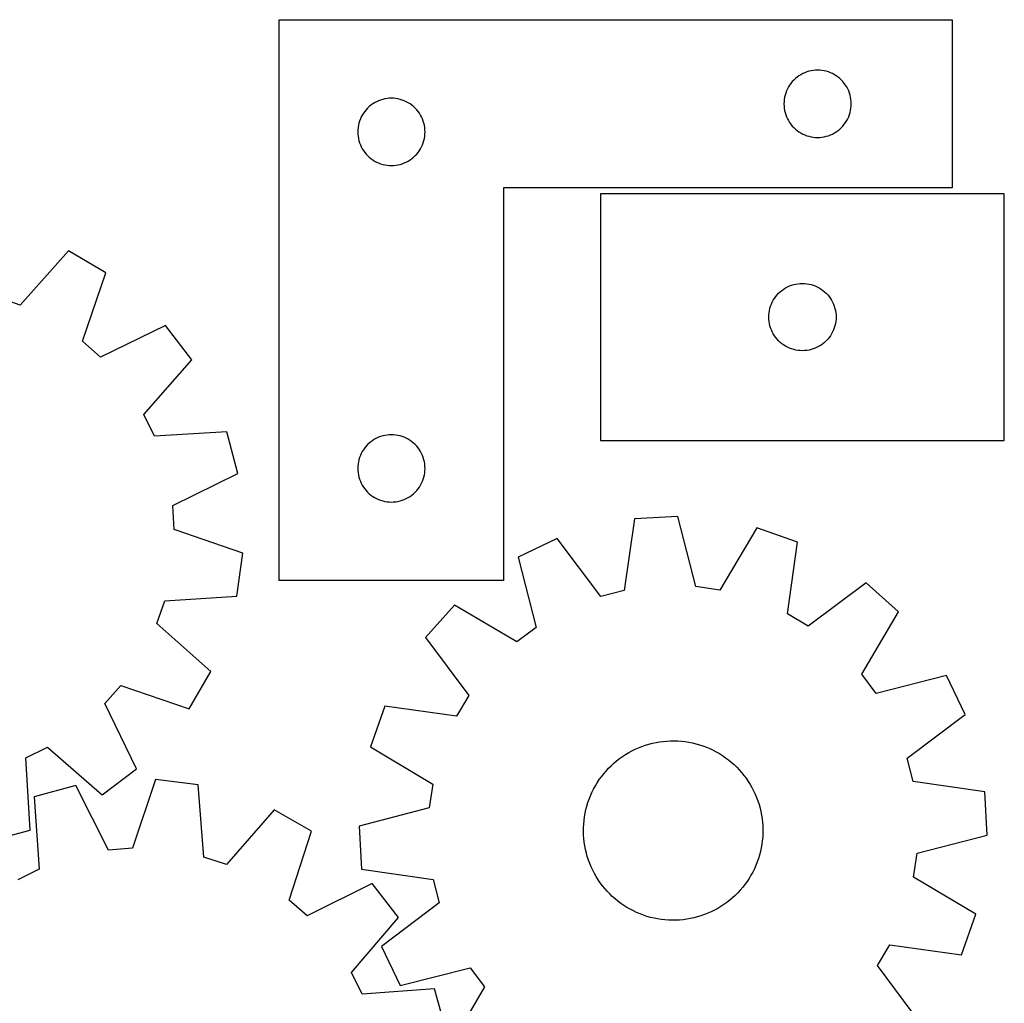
# Model space of a CAD drawing. Header units: millimetres. Extents: x 7 to 1243, y 7 to 1566.
# Tile 24 of 28: x 980 to 1243, y 852 to 1115. Entities that reach past the tile are written whole.
import ezdxf

# ---------------------------------------------------------------- set-up
doc = ezdxf.new("R2010")
doc.units = ezdxf.units.MM
doc.layers.add('CUT', color=7, linetype='CONTINUOUS', true_color=0x000000)

msp = doc.modelspace()

# ---------------------------------------------------------------- linework, layer by layer
at = {"layer": 'CUT'}
for p, q in [((1049.540357, 1115.004182), (1229.540357, 1115.004182)), ((1049.540357, 965.004182), (1049.540357, 1115.004182)), ((1229.540357, 1115.004182), (1229.540357, 1070.004182)), ((1190.647402, 1101.026553), (1190.096206, 1100.819098)), ((1191.210986, 1101.197514), (1190.647402, 1101.026553)), ((1191.784544, 1101.331249), (1191.210986, 1101.197514)), ((1192.365622, 1101.427186), (1191.784544, 1101.331249)), ((1192.951729, 1101.484912), (1192.365622, 1101.427186)), ((1193.540357, 1101.504182), (1192.951729, 1101.484912)), ((1194.128985, 1101.484912), (1193.540357, 1101.504182)), ((1194.715093, 1101.427186), (1194.128985, 1101.484912)), ((1195.29617, 1101.331249), (1194.715093, 1101.427186)), ((1195.869729, 1101.197514), (1195.29617, 1101.331249)), ((1196.433312, 1101.026553), (1195.869729, 1101.197514)), ((1196.984508, 1100.819098), (1196.433312, 1101.026553)), ((1186.773799, 1098.438294), (1186.400177, 1097.983035)), ((1187.176396, 1098.868143), (1186.773799, 1098.438294)), ((1187.606245, 1099.27074), (1187.176396, 1098.868143)), ((1188.061504, 1099.644362), (1187.606245, 1099.27074)), ((1188.540225, 1099.987408), (1188.061504, 1099.644362)), ((1189.040357, 1100.29841), (1188.540225, 1099.987408)), ((1189.559759, 1100.576036), (1189.040357, 1100.29841)), ((1190.096206, 1100.819098), (1189.559759, 1100.576036)), ((1197.520955, 1100.576036), (1196.984508, 1100.819098)), ((1198.040357, 1100.29841), (1197.520955, 1100.576036)), ((1198.540489, 1099.987408), (1198.040357, 1100.29841)), ((1199.01921, 1099.644362), (1198.540489, 1099.987408)), ((1199.47447, 1099.27074), (1199.01921, 1099.644362)), ((1199.904318, 1098.868143), (1199.47447, 1099.27074)), ((1200.306916, 1098.438294), (1199.904318, 1098.868143)), ((1200.680537, 1097.983035), (1200.306916, 1098.438294)), ((1185.225441, 1095.948333), (1185.017986, 1095.397137)), ((1185.468503, 1096.48478), (1185.225441, 1095.948333)), ((1185.746129, 1097.004182), (1185.468503, 1096.48478)), ((1186.057131, 1097.504314), (1185.746129, 1097.004182)), ((1186.400177, 1097.983035), (1186.057131, 1097.504314)), ((1201.023584, 1097.504314), (1200.680537, 1097.983035)), ((1201.334586, 1097.004182), (1201.023584, 1097.504314)), ((1201.612212, 1096.48478), (1201.334586, 1097.004182)), ((1201.855273, 1095.948333), (1201.612212, 1096.48478)), ((1202.062728, 1095.397137), (1201.855273, 1095.948333)), ((1075.559759, 1093.076036), (1075.040357, 1092.79841)), ((1076.096206, 1093.319098), (1075.559759, 1093.076036)), ((1076.647402, 1093.526553), (1076.096206, 1093.319098)), ((1077.210986, 1093.697514), (1076.647402, 1093.526553)), ((1077.784544, 1093.831249), (1077.210986, 1093.697514)), ((1078.365622, 1093.927186), (1077.784544, 1093.831249)), ((1078.951729, 1093.984912), (1078.365622, 1093.927186)), ((1079.540357, 1094.004182), (1078.951729, 1093.984912)), ((1080.128985, 1093.984912), (1079.540357, 1094.004182)), ((1080.715093, 1093.927186), (1080.128985, 1093.984912)), ((1081.29617, 1093.831249), (1080.715093, 1093.927186)), ((1081.869729, 1093.697514), (1081.29617, 1093.831249)), ((1082.433312, 1093.526553), (1081.869729, 1093.697514)), ((1082.984508, 1093.319098), (1082.433312, 1093.526553)), ((1083.520955, 1093.076036), (1082.984508, 1093.319098)), ((1084.040357, 1092.79841), (1083.520955, 1093.076036)), ((1184.559627, 1093.09281), (1184.540357, 1092.504182)), ((1184.617353, 1093.678917), (1184.559627, 1093.09281)), ((1184.71329, 1094.259995), (1184.617353, 1093.678917)), ((1184.847025, 1094.833553), (1184.71329, 1094.259995)), ((1185.017986, 1095.397137), (1184.847025, 1094.833553)), ((1202.23369, 1094.833553), (1202.062728, 1095.397137)), ((1202.367425, 1094.259995), (1202.23369, 1094.833553)), ((1202.463361, 1093.678917), (1202.367425, 1094.259995)), ((1202.521088, 1093.09281), (1202.463361, 1093.678917)), ((1202.540357, 1092.504182), (1202.521088, 1093.09281)), ((1072.400177, 1090.483035), (1072.057131, 1090.004314)), ((1072.773799, 1090.938294), (1072.400177, 1090.483035)), ((1073.176396, 1091.368143), (1072.773799, 1090.938294)), ((1073.606245, 1091.77074), (1073.176396, 1091.368143)), ((1074.061504, 1092.144362), (1073.606245, 1091.77074)), ((1074.540225, 1092.487408), (1074.061504, 1092.144362)), ((1075.040357, 1092.79841), (1074.540225, 1092.487408)), ((1084.540489, 1092.487408), (1084.040357, 1092.79841)), ((1085.01921, 1092.144362), (1084.540489, 1092.487408)), ((1085.47447, 1091.77074), (1085.01921, 1092.144362)), ((1085.904318, 1091.368143), (1085.47447, 1091.77074)), ((1086.306916, 1090.938294), (1085.904318, 1091.368143)), ((1086.680537, 1090.483035), (1086.306916, 1090.938294)), ((1087.023584, 1090.004314), (1086.680537, 1090.483035)), ((1184.540357, 1092.504182), (1184.559627, 1091.915554)), ((1184.559627, 1091.915554), (1184.617353, 1091.329446)), ((1184.617353, 1091.329446), (1184.71329, 1090.748369)), ((1184.71329, 1090.748369), (1184.847025, 1090.17481)), ((1202.23369, 1090.17481), (1202.367425, 1090.748369)), ((1202.367425, 1090.748369), (1202.463361, 1091.329446)), ((1202.463361, 1091.329446), (1202.521088, 1091.915554)), ((1202.521088, 1091.915554), (1202.540357, 1092.504182)), ((1071.017986, 1087.897137), (1070.847025, 1087.333553)), ((1071.225441, 1088.448333), (1071.017986, 1087.897137)), ((1071.468503, 1088.98478), (1071.225441, 1088.448333)), ((1071.746129, 1089.504182), (1071.468503, 1088.98478)), ((1072.057131, 1090.004314), (1071.746129, 1089.504182)), ((1087.334586, 1089.504182), (1087.023584, 1090.004314)), ((1087.612212, 1088.98478), (1087.334586, 1089.504182)), ((1087.855273, 1088.448333), (1087.612212, 1088.98478)), ((1088.062728, 1087.897137), (1087.855273, 1088.448333)), ((1088.23369, 1087.333553), (1088.062728, 1087.897137)), ((1184.847025, 1090.17481), (1185.017986, 1089.611227)), ((1185.017986, 1089.611227), (1185.225441, 1089.060031)), ((1185.225441, 1089.060031), (1185.468503, 1088.523584)), ((1185.468503, 1088.523584), (1185.746129, 1088.004182)), ((1185.746129, 1088.004182), (1186.057131, 1087.50405)), ((1201.023584, 1087.50405), (1201.334586, 1088.004182)), ((1201.334586, 1088.004182), (1201.612212, 1088.523584)), ((1201.612212, 1088.523584), (1201.855273, 1089.060031)), ((1201.855273, 1089.060031), (1202.062728, 1089.611227)), ((1202.062728, 1089.611227), (1202.23369, 1090.17481)), ((1070.559627, 1085.59281), (1070.540357, 1085.004182)), ((1070.617353, 1086.178917), (1070.559627, 1085.59281)), ((1070.71329, 1086.759995), (1070.617353, 1086.178917)), ((1070.847025, 1087.333553), (1070.71329, 1086.759995)), ((1088.367425, 1086.759995), (1088.23369, 1087.333553)), ((1088.463361, 1086.178917), (1088.367425, 1086.759995)), ((1088.521088, 1085.59281), (1088.463361, 1086.178917)), ((1088.540357, 1085.004182), (1088.521088, 1085.59281)), ((1186.057131, 1087.50405), (1186.400177, 1087.025329)), ((1186.400177, 1087.025329), (1186.773799, 1086.570069)), ((1186.773799, 1086.570069), (1187.176396, 1086.140221)), ((1187.176396, 1086.140221), (1187.606245, 1085.737623)), ((1187.606245, 1085.737623), (1188.061504, 1085.364002)), ((1188.061504, 1085.364002), (1188.540225, 1085.020955)), ((1198.540489, 1085.020955), (1199.01921, 1085.364002)), ((1199.01921, 1085.364002), (1199.47447, 1085.737623)), ((1199.47447, 1085.737623), (1199.904318, 1086.140221)), ((1199.904318, 1086.140221), (1200.306916, 1086.570069)), ((1200.306916, 1086.570069), (1200.680537, 1087.025329)), ((1200.680537, 1087.025329), (1201.023584, 1087.50405)), ((1070.540357, 1085.004182), (1070.559627, 1084.415554)), ((1070.559627, 1084.415554), (1070.617353, 1083.829446)), ((1070.617353, 1083.829446), (1070.71329, 1083.248369)), ((1070.71329, 1083.248369), (1070.847025, 1082.67481)), ((1070.847025, 1082.67481), (1071.017986, 1082.111227)), ((1088.062728, 1082.111227), (1088.23369, 1082.67481)), ((1088.23369, 1082.67481), (1088.367425, 1083.248369)), ((1088.367425, 1083.248369), (1088.463361, 1083.829446)), ((1088.463361, 1083.829446), (1088.521088, 1084.415554)), ((1088.521088, 1084.415554), (1088.540357, 1085.004182)), ((1188.540225, 1085.020955), (1189.040357, 1084.709953)), ((1189.040357, 1084.709953), (1189.559759, 1084.432327)), ((1189.559759, 1084.432327), (1190.096206, 1084.189266)), ((1190.096206, 1084.189266), (1190.647402, 1083.981811)), ((1190.647402, 1083.981811), (1191.210986, 1083.810849)), ((1191.210986, 1083.810849), (1191.784544, 1083.677114)), ((1191.784544, 1083.677114), (1192.365622, 1083.581178)), ((1192.365622, 1083.581178), (1192.951729, 1083.523451)), ((1192.951729, 1083.523451), (1193.540357, 1083.504182)), ((1193.540357, 1083.504182), (1194.128985, 1083.523451)), ((1194.128985, 1083.523451), (1194.715093, 1083.581178)), ((1194.715093, 1083.581178), (1195.29617, 1083.677114)), ((1195.29617, 1083.677114), (1195.869729, 1083.810849)), ((1195.869729, 1083.810849), (1196.433312, 1083.981811)), ((1196.433312, 1083.981811), (1196.984508, 1084.189266)), ((1196.984508, 1084.189266), (1197.520955, 1084.432327)), ((1197.520955, 1084.432327), (1198.040357, 1084.709953)), ((1198.040357, 1084.709953), (1198.540489, 1085.020955)), ((1071.017986, 1082.111227), (1071.225441, 1081.560031)), ((1071.225441, 1081.560031), (1071.468503, 1081.023584)), ((1071.468503, 1081.023584), (1071.746129, 1080.504182)), ((1071.746129, 1080.504182), (1072.057131, 1080.00405)), ((1072.057131, 1080.00405), (1072.400177, 1079.525329)), ((1086.680537, 1079.525329), (1087.023584, 1080.00405)), ((1087.023584, 1080.00405), (1087.334586, 1080.504182)), ((1087.334586, 1080.504182), (1087.612212, 1081.023584)), ((1087.612212, 1081.023584), (1087.855273, 1081.560031)), ((1087.855273, 1081.560031), (1088.062728, 1082.111227)), ((1072.400177, 1079.525329), (1072.773799, 1079.070069)), ((1072.773799, 1079.070069), (1073.176396, 1078.640221)), ((1073.176396, 1078.640221), (1073.606245, 1078.237623)), ((1073.606245, 1078.237623), (1074.061504, 1077.864002)), ((1074.061504, 1077.864002), (1074.540225, 1077.520955)), ((1074.540225, 1077.520955), (1075.040357, 1077.209953)), ((1084.040357, 1077.209953), (1084.540489, 1077.520955)), ((1084.540489, 1077.520955), (1085.01921, 1077.864002)), ((1085.01921, 1077.864002), (1085.47447, 1078.237623)), ((1085.47447, 1078.237623), (1085.904318, 1078.640221)), ((1085.904318, 1078.640221), (1086.306916, 1079.070069)), ((1086.306916, 1079.070069), (1086.680537, 1079.525329)), ((1075.040357, 1077.209953), (1075.559759, 1076.932327)), ((1075.559759, 1076.932327), (1076.096206, 1076.689266)), ((1076.096206, 1076.689266), (1076.647402, 1076.481811)), ((1076.647402, 1076.481811), (1077.210986, 1076.310849)), ((1077.210986, 1076.310849), (1077.784544, 1076.177114)), ((1077.784544, 1076.177114), (1078.365622, 1076.081178)), ((1078.365622, 1076.081178), (1078.951729, 1076.023451)), ((1078.951729, 1076.023451), (1079.540357, 1076.004182)), ((1079.540357, 1076.004182), (1080.128985, 1076.023451)), ((1080.128985, 1076.023451), (1080.715093, 1076.081178)), ((1080.715093, 1076.081178), (1081.29617, 1076.177114)), ((1081.29617, 1076.177114), (1081.869729, 1076.310849)), ((1081.869729, 1076.310849), (1082.433312, 1076.481811)), ((1082.433312, 1076.481811), (1082.984508, 1076.689266)), ((1082.984508, 1076.689266), (1083.520955, 1076.932327)), ((1083.520955, 1076.932327), (1084.040357, 1077.209953)), ((1229.540357, 1070.004182), (1109.540357, 1070.004182)), ((1109.540357, 1070.004182), (1109.540357, 965.004182)), ((1243.486766, 1068.470979), (1135.486766, 1068.470979)), ((1135.486766, 1068.470979), (1135.486766, 1002.470979)), ((1243.486766, 1002.470979), (1243.486766, 1068.470979)), ((993.136106, 1053.144958), (980.256318, 1038.668996)), ((1003.105287, 1047.339711), (993.136106, 1053.144958)), ((996.872008, 1028.993359), (1003.105287, 1047.339711)), ((1184.486634, 1042.954205), (1184.986766, 1043.265207)), ((1184.986766, 1043.265207), (1185.506167, 1043.542833)), ((1185.506167, 1043.542833), (1186.042615, 1043.785895)), ((1186.042615, 1043.785895), (1186.59381, 1043.99335)), ((1186.59381, 1043.99335), (1187.157394, 1044.164311)), ((1187.157394, 1044.164311), (1187.730953, 1044.298046)), ((1187.730953, 1044.298046), (1188.31203, 1044.393982)), ((1188.31203, 1044.393982), (1188.898137, 1044.451709)), ((1188.898137, 1044.451709), (1189.486766, 1044.470979)), ((1189.486766, 1044.470979), (1190.075394, 1044.451709)), ((1190.075394, 1044.451709), (1190.661501, 1044.393982)), ((1190.661501, 1044.393982), (1191.242579, 1044.298046)), ((1191.242579, 1044.298046), (1191.816137, 1044.164311)), ((1191.816137, 1044.164311), (1192.379721, 1043.99335)), ((1192.379721, 1043.99335), (1192.930916, 1043.785895)), ((1192.930916, 1043.785895), (1193.467364, 1043.542833)), ((1193.467364, 1043.542833), (1193.986766, 1043.265207)), ((1193.986766, 1043.265207), (1194.486898, 1042.954205)), ((980.256318, 1038.668996), (974.175448, 1040.758424)), ((1181.692537, 1039.970979), (1182.003539, 1040.471111)), ((1182.003539, 1040.471111), (1182.346586, 1040.949832)), ((1182.346586, 1040.949832), (1182.720207, 1041.405091)), ((1182.720207, 1041.405091), (1183.122805, 1041.83494)), ((1183.122805, 1041.83494), (1183.552653, 1042.237537)), ((1183.552653, 1042.237537), (1184.007913, 1042.611159)), ((1184.007913, 1042.611159), (1184.486634, 1042.954205)), ((1194.486898, 1042.954205), (1194.965618, 1042.611159)), ((1194.965618, 1042.611159), (1195.420878, 1042.237537)), ((1195.420878, 1042.237537), (1195.850727, 1041.83494)), ((1195.850727, 1041.83494), (1196.253324, 1041.405091)), ((1196.253324, 1041.405091), (1196.626946, 1040.949832)), ((1196.626946, 1040.949832), (1196.969992, 1040.471111)), ((1196.969992, 1040.471111), (1197.280994, 1039.970979)), ((1180.659698, 1037.226792), (1180.793433, 1037.80035)), ((1180.793433, 1037.80035), (1180.964394, 1038.363934)), ((1180.964394, 1038.363934), (1181.17185, 1038.91513)), ((1181.17185, 1038.91513), (1181.414911, 1039.451577)), ((1181.414911, 1039.451577), (1181.692537, 1039.970979)), ((1197.280994, 1039.970979), (1197.55862, 1039.451577)), ((1197.55862, 1039.451577), (1197.801681, 1038.91513)), ((1197.801681, 1038.91513), (1198.009137, 1038.363934)), ((1198.009137, 1038.363934), (1198.180098, 1037.80035)), ((1198.180098, 1037.80035), (1198.313833, 1037.226792)), ((1180.486766, 1035.470979), (1180.506035, 1036.059607)), ((1180.506035, 1034.882351), (1180.486766, 1035.470979)), ((1180.506035, 1036.059607), (1180.563762, 1036.645714)), ((1180.563762, 1036.645714), (1180.659698, 1037.226792)), ((1198.313833, 1037.226792), (1198.409769, 1036.645714)), ((1198.409769, 1036.645714), (1198.467496, 1036.059607)), ((1198.467496, 1036.059607), (1198.486766, 1035.470979)), ((1198.486766, 1035.470979), (1198.467496, 1034.882351)), ((1019.129493, 1033.181094), (1001.69041, 1024.735931)), ((1026.118244, 1024.002705), (1019.129493, 1033.181094)), ((1180.563762, 1034.296243), (1180.506035, 1034.882351)), ((1180.659698, 1033.715166), (1180.563762, 1034.296243)), ((1180.793433, 1033.141607), (1180.659698, 1033.715166)), ((1180.964394, 1032.578024), (1180.793433, 1033.141607)), ((1181.17185, 1032.026828), (1180.964394, 1032.578024)), ((1198.009137, 1032.578024), (1197.801681, 1032.026828)), ((1198.180098, 1033.141607), (1198.009137, 1032.578024)), ((1198.313833, 1033.715166), (1198.180098, 1033.141607)), ((1198.409769, 1034.296243), (1198.313833, 1033.715166)), ((1198.467496, 1034.882351), (1198.409769, 1034.296243)), ((1181.414911, 1031.490381), (1181.17185, 1032.026828)), ((1181.692537, 1030.970979), (1181.414911, 1031.490381)), ((1182.003539, 1030.470847), (1181.692537, 1030.970979)), ((1182.346586, 1029.992126), (1182.003539, 1030.470847)), ((1182.720207, 1029.536866), (1182.346586, 1029.992126)), ((1196.626946, 1029.992126), (1196.253324, 1029.536866)), ((1196.969992, 1030.470847), (1196.626946, 1029.992126)), ((1197.280994, 1030.970979), (1196.969992, 1030.470847)), ((1197.55862, 1031.490381), (1197.280994, 1030.970979)), ((1197.801681, 1032.026828), (1197.55862, 1031.490381)), ((1001.69041, 1024.735931), (996.872008, 1028.993359)), ((1183.122805, 1029.107018), (1182.720207, 1029.536866)), ((1183.552653, 1028.70442), (1183.122805, 1029.107018)), ((1184.007913, 1028.330799), (1183.552653, 1028.70442)), ((1184.486634, 1027.987752), (1184.007913, 1028.330799)), ((1184.986766, 1027.67675), (1184.486634, 1027.987752)), ((1185.506167, 1027.399124), (1184.986766, 1027.67675)), ((1186.042615, 1027.156063), (1185.506167, 1027.399124)), ((1193.467364, 1027.399124), (1192.930916, 1027.156063)), ((1193.986766, 1027.67675), (1193.467364, 1027.399124)), ((1194.486898, 1027.987752), (1193.986766, 1027.67675)), ((1194.965618, 1028.330799), (1194.486898, 1027.987752)), ((1195.420878, 1028.70442), (1194.965618, 1028.330799)), ((1195.850727, 1029.107018), (1195.420878, 1028.70442)), ((1196.253324, 1029.536866), (1195.850727, 1029.107018)), ((1186.59381, 1026.948608), (1186.042615, 1027.156063)), ((1187.157394, 1026.777646), (1186.59381, 1026.948608)), ((1187.730953, 1026.643911), (1187.157394, 1026.777646)), ((1188.31203, 1026.547975), (1187.730953, 1026.643911)), ((1188.898137, 1026.490248), (1188.31203, 1026.547975)), ((1189.486766, 1026.470979), (1188.898137, 1026.490248)), ((1190.075394, 1026.490248), (1189.486766, 1026.470979)), ((1190.661501, 1026.547975), (1190.075394, 1026.490248)), ((1191.242579, 1026.643911), (1190.661501, 1026.547975)), ((1191.816137, 1026.777646), (1191.242579, 1026.643911)), ((1192.379721, 1026.948608), (1191.816137, 1026.777646)), ((1192.930916, 1027.156063), (1192.379721, 1026.948608)), ((1013.3386, 1009.438258), (1026.118244, 1024.002705)), ((1016.160975, 1003.660985), (1013.3386, 1009.438258)), ((1035.504412, 1004.789651), (1016.160975, 1003.660985)), ((1038.448758, 993.635446), (1035.504412, 1004.789651)), ((1076.647402, 1003.526553), (1076.096206, 1003.319098)), ((1077.210986, 1003.697514), (1076.647402, 1003.526553)), ((1077.784544, 1003.831249), (1077.210986, 1003.697514)), ((1078.365622, 1003.927186), (1077.784544, 1003.831249)), ((1078.951729, 1003.984912), (1078.365622, 1003.927186)), ((1079.540357, 1004.004182), (1078.951729, 1003.984912)), ((1080.128985, 1003.984912), (1079.540357, 1004.004182)), ((1080.715093, 1003.927186), (1080.128985, 1003.984912)), ((1081.29617, 1003.831249), (1080.715093, 1003.927186)), ((1081.869729, 1003.697514), (1081.29617, 1003.831249)), ((1082.433312, 1003.526553), (1081.869729, 1003.697514)), ((1082.984508, 1003.319098), (1082.433312, 1003.526553)), ((1072.773799, 1000.938294), (1072.400177, 1000.483035)), ((1073.176396, 1001.368143), (1072.773799, 1000.938294)), ((1073.606245, 1001.77074), (1073.176396, 1001.368143)), ((1074.061504, 1002.144362), (1073.606245, 1001.77074)), ((1074.540225, 1002.487408), (1074.061504, 1002.144362)), ((1075.040357, 1002.79841), (1074.540225, 1002.487408)), ((1075.559759, 1003.076036), (1075.040357, 1002.79841)), ((1076.096206, 1003.319098), (1075.559759, 1003.076036)), ((1083.520955, 1003.076036), (1082.984508, 1003.319098)), ((1084.040357, 1002.79841), (1083.520955, 1003.076036)), ((1084.540489, 1002.487408), (1084.040357, 1002.79841)), ((1085.01921, 1002.144362), (1084.540489, 1002.487408)), ((1085.47447, 1001.77074), (1085.01921, 1002.144362)), ((1085.904318, 1001.368143), (1085.47447, 1001.77074)), ((1086.306916, 1000.938294), (1085.904318, 1001.368143)), ((1086.680537, 1000.483035), (1086.306916, 1000.938294)), ((1135.486766, 1002.470979), (1243.486766, 1002.470979)), ((1071.225441, 998.448333), (1071.017986, 997.897137)), ((1071.468503, 998.98478), (1071.225441, 998.448333)), ((1071.746129, 999.504182), (1071.468503, 998.98478)), ((1072.057131, 1000.004314), (1071.746129, 999.504182)), ((1072.400177, 1000.483035), (1072.057131, 1000.004314)), ((1087.023584, 1000.004314), (1086.680537, 1000.483035)), ((1087.334586, 999.504182), (1087.023584, 1000.004314)), ((1087.612212, 998.98478), (1087.334586, 999.504182)), ((1087.855273, 998.448333), (1087.612212, 998.98478)), ((1088.062728, 997.897137), (1087.855273, 998.448333)), ((1070.559627, 995.59281), (1070.540357, 995.004182)), ((1070.617353, 996.178917), (1070.559627, 995.59281)), ((1070.71329, 996.759995), (1070.617353, 996.178917)), ((1070.847025, 997.333553), (1070.71329, 996.759995)), ((1071.017986, 997.897137), (1070.847025, 997.333553)), ((1088.23369, 997.333553), (1088.062728, 997.897137)), ((1088.367425, 996.759995), (1088.23369, 997.333553)), ((1088.463361, 996.178917), (1088.367425, 996.759995)), ((1088.521088, 995.59281), (1088.463361, 996.178917)), ((1088.540357, 995.004182), (1088.521088, 995.59281)), ((1021.068334, 985.070209), (1038.448758, 993.635446)), ((1070.540357, 995.004182), (1070.559627, 994.415554)), ((1070.559627, 994.415554), (1070.617353, 993.829446)), ((1070.617353, 993.829446), (1070.71329, 993.248369)), ((1070.71329, 993.248369), (1070.847025, 992.67481)), ((1088.23369, 992.67481), (1088.367425, 993.248369)), ((1088.367425, 993.248369), (1088.463361, 993.829446)), ((1088.463361, 993.829446), (1088.521088, 994.415554)), ((1088.521088, 994.415554), (1088.540357, 995.004182)), ((1070.847025, 992.67481), (1071.017986, 992.111227)), ((1071.017986, 992.111227), (1071.225441, 991.560031)), ((1071.225441, 991.560031), (1071.468503, 991.023584)), ((1071.468503, 991.023584), (1071.746129, 990.504182)), ((1071.746129, 990.504182), (1072.057131, 990.00405)), ((1087.023584, 990.00405), (1087.334586, 990.504182)), ((1087.334586, 990.504182), (1087.612212, 991.023584)), ((1087.612212, 991.023584), (1087.855273, 991.560031)), ((1087.855273, 991.560031), (1088.062728, 992.111227)), ((1088.062728, 992.111227), (1088.23369, 992.67481)), ((1072.057131, 990.00405), (1072.400177, 989.525329)), ((1072.400177, 989.525329), (1072.773799, 989.070069)), ((1072.773799, 989.070069), (1073.176396, 988.640221)), ((1073.176396, 988.640221), (1073.606245, 988.237623)), ((1073.606245, 988.237623), (1074.061504, 987.864002)), ((1074.061504, 987.864002), (1074.540225, 987.520955)), ((1084.540489, 987.520955), (1085.01921, 987.864002)), ((1085.01921, 987.864002), (1085.47447, 988.237623)), ((1085.47447, 988.237623), (1085.904318, 988.640221)), ((1085.904318, 988.640221), (1086.306916, 989.070069)), ((1086.306916, 989.070069), (1086.680537, 989.525329)), ((1086.680537, 989.525329), (1087.023584, 990.00405)), ((1021.465002, 978.652629), (1021.068334, 985.070209)), ((1074.540225, 987.520955), (1075.040357, 987.209953)), ((1075.040357, 987.209953), (1075.559759, 986.932327)), ((1075.559759, 986.932327), (1076.096206, 986.689266)), ((1076.096206, 986.689266), (1076.647402, 986.481811)), ((1076.647402, 986.481811), (1077.210986, 986.310849)), ((1077.210986, 986.310849), (1077.784544, 986.177114)), ((1077.784544, 986.177114), (1078.365622, 986.081178)), ((1078.365622, 986.081178), (1078.951729, 986.023451)), ((1078.951729, 986.023451), (1079.540357, 986.004182)), ((1079.540357, 986.004182), (1080.128985, 986.023451)), ((1080.128985, 986.023451), (1080.715093, 986.081178)), ((1080.715093, 986.081178), (1081.29617, 986.177114)), ((1081.29617, 986.177114), (1081.869729, 986.310849)), ((1081.869729, 986.310849), (1082.433312, 986.481811)), ((1082.433312, 986.481811), (1082.984508, 986.689266)), ((1082.984508, 986.689266), (1083.520955, 986.932327)), ((1083.520955, 986.932327), (1084.040357, 987.209953)), ((1084.040357, 987.209953), (1084.540489, 987.520955)), ((1144.602157, 981.512476), (1141.793145, 962.340834)), ((1156.121412, 982.13875), (1144.602157, 981.512476)), ((1160.992352, 963.384647), (1156.121412, 982.13875)), ((1039.767929, 972.292967), (1021.465002, 978.652629)), ((1177.28929, 979.111777), (1167.357432, 962.474451)), ((1188.171359, 975.282149), (1177.28929, 979.111777)), ((1123.887215, 976.208438), (1113.484475, 971.221609)), ((1135.564262, 960.745935), (1123.887215, 976.208438)), ((1185.494636, 956.09159), (1188.171359, 975.282149)), ((1038.219621, 960.861072), (1039.767929, 972.292967)), ((1113.484475, 971.221609), (1118.225957, 952.434359)), ((1109.540357, 965.004182), (1049.540357, 965.004182)), ((1206.569555, 964.384995), (1191.026886, 952.814868)), ((1215.157741, 956.682493), (1206.569555, 964.384995)), ((1141.793145, 962.340834), (1135.564262, 960.745935)), ((1167.357432, 962.474451), (1160.992352, 963.384647)), ((1016.795, 953.518157), (1018.884428, 959.599026)), ((1018.884428, 959.599026), (1038.219621, 960.861072)), ((1096.376132, 958.394052), (1088.673631, 949.805866)), ((1113.08156, 948.577174), (1096.376132, 958.394052)), ((1191.026886, 952.814868), (1185.494636, 956.09159)), ((1205.340863, 939.977066), (1215.157741, 956.682493)), ((1031.270962, 940.638368), (1016.795, 953.518157)), ((1118.225957, 952.434359), (1113.08156, 948.577174)), ((1088.673631, 949.805866), (1100.243758, 934.263197)), ((1025.465715, 930.669187), (1031.270962, 940.638368)), ((1209.198048, 934.832669), (1205.340863, 939.977066)), ((1227.985298, 939.574151), (1209.198048, 934.832669)), ((1232.972127, 929.171411), (1227.985298, 939.574151)), ((1002.861935, 932.084065), (1007.119363, 936.902466)), ((1007.119363, 936.902466), (1025.465715, 930.669187)), ((1100.243758, 934.263197), (1096.967036, 928.730948)), ((1011.307098, 914.644981), (1002.861935, 932.084065)), ((1077.776476, 931.40767), (1073.946849, 920.525601)), ((1096.967036, 928.730948), (1077.776476, 931.40767)), ((1217.509624, 917.494364), (1232.972127, 929.171411)), ((1150.316076, 921.70347), (1151.280716, 921.871294)), ((1151.280716, 921.871294), (1152.251398, 921.999632)), ((1152.251398, 921.999632), (1153.226508, 922.08827)), ((1153.226508, 922.08827), (1154.204421, 922.137061)), ((1154.204421, 922.137061), (1155.183511, 922.145923)), ((1155.183511, 922.145923), (1156.162147, 922.114843)), ((1156.162147, 922.114843), (1157.138701, 922.043871)), ((1157.138701, 922.043871), (1158.111548, 921.933126)), ((1158.111548, 921.933126), (1159.079068, 921.782792)), ((981.786989, 917.613499), (987.564262, 920.435875)), ((987.564262, 920.435875), (1002.128709, 907.65623)), ((1073.946849, 920.525601), (1090.584175, 910.593743)), ((1143.005816, 918.986443), (1143.865716, 919.454703)), ((1143.865716, 919.454703), (1144.744, 919.887499)), ((1144.744, 919.887499), (1145.639206, 920.284111)), ((1145.639206, 920.284111), (1146.549845, 920.643878)), ((1146.549845, 920.643878), (1147.4744, 920.966203)), ((1147.4744, 920.966203), (1148.411333, 921.250548)), ((1148.411333, 921.250548), (1149.359084, 921.49644)), ((1149.359084, 921.49644), (1150.316076, 921.70347)), ((1159.079068, 921.782792), (1160.039651, 921.59312)), ((1160.039651, 921.59312), (1160.991698, 921.364424)), ((1160.991698, 921.364424), (1161.933624, 921.097086)), ((1161.933624, 921.097086), (1162.863863, 920.791551)), ((1162.863863, 920.791551), (1163.780865, 920.448327)), ((1163.780865, 920.448327), (1164.683104, 920.067985)), ((1164.683104, 920.067985), (1165.569078, 919.651159)), ((1165.569078, 919.651159), (1166.437314, 919.198542)), ((982.915655, 898.270063), (981.786989, 917.613499)), ((1139.030967, 916.142456), (1139.778173, 916.775211)), ((1139.778173, 916.775211), (1140.550566, 917.376962)), ((1140.550566, 917.376962), (1141.34686, 917.946707)), ((1141.34686, 917.946707), (1142.165731, 918.483499)), ((1142.165731, 918.483499), (1143.005816, 918.986443)), ((1166.437314, 919.198542), (1167.286366, 918.710888)), ((1167.286366, 918.710888), (1168.11482, 918.189008)), ((1168.11482, 918.189008), (1168.921298, 917.633771)), ((1168.921298, 917.633771), (1169.704457, 917.0461)), ((1169.704457, 917.0461), (1170.462995, 916.426975)), ((1219.104523, 911.265481), (1217.509624, 917.494364)), ((1002.128709, 907.65623), (1011.307098, 914.644981)), ((1136.31822, 913.323195), (1136.952689, 914.068945)), ((1136.952689, 914.068945), (1137.617049, 914.788196)), ((1137.617049, 914.788196), (1138.310192, 915.47975)), ((1138.310192, 915.47975), (1139.030967, 916.142456)), ((1170.462995, 916.426975), (1171.195648, 915.777425)), ((1171.195648, 915.777425), (1171.901197, 915.098532)), ((1171.901197, 915.098532), (1172.578467, 914.391426)), ((1172.578467, 914.391426), (1173.226333, 913.657283)), ((1016.414673, 911.782929), (1010.263751, 893.408801)), ((1027.86345, 910.364841), (1016.414673, 911.782929)), ((1134.604453, 910.939566), (1135.143123, 911.757202)), ((1135.143123, 911.757202), (1135.714696, 912.552186)), ((1135.714696, 912.552186), (1136.31822, 913.323195)), ((1173.226333, 913.657283), (1173.843714, 912.897326)), ((1173.843714, 912.897326), (1174.429584, 912.112819)), ((1174.429584, 912.112819), (1174.982968, 911.305068)), ((995.088592, 910.220918), (983.968622, 907.149803)), ((1003.851101, 892.939111), (995.088592, 910.220918)), ((1029.345492, 891.045267), (1027.86345, 910.364841)), ((1090.584175, 910.593743), (1089.673979, 904.228664)), ((1133.194535, 908.364528), (1133.629347, 909.241816)), ((1133.629347, 909.241816), (1134.09958, 910.100638)), ((1134.09958, 910.100638), (1134.604453, 910.939566)), ((1174.982968, 911.305068), (1175.502944, 910.475417)), ((1175.502944, 910.475417), (1175.988647, 909.625248)), ((1175.988647, 909.625248), (1176.439269, 908.755975)), ((1176.439269, 908.755975), (1176.854059, 907.869046)), ((1238.276165, 908.456469), (1219.104523, 911.265481)), ((983.968622, 907.149803), (985.317387, 887.820466)), ((1132.109563, 905.636613), (1132.43401, 906.560425)), ((1132.43401, 906.560425), (1132.795868, 907.470235)), ((1132.795868, 907.470235), (1133.194535, 908.364528)), ((1176.854059, 907.869046), (1177.232328, 906.965935)), ((1177.232328, 906.965935), (1177.573445, 906.048148)), ((1177.573445, 906.048148), (1177.876843, 905.11721)), ((1238.902438, 896.937214), (1238.276165, 908.456469)), ((1048.163935, 903.646813), (1035.44975, 889.025188)), ((1058.198548, 897.955414), (1048.163935, 903.646813)), ((1089.673979, 904.228664), (1070.919876, 899.357723)), ((1131.365771, 902.796638), (1131.574998, 903.753152)), ((1131.574998, 903.753152), (1131.823067, 904.700336)), ((1131.823067, 904.700336), (1132.109563, 905.636613)), ((1177.876843, 905.11721), (1178.142017, 904.174672)), ((1178.142017, 904.174672), (1178.368525, 903.222102)), ((1130.974288, 899.887097), (1131.065166, 900.862001)), ((1131.065166, 900.862001), (1131.195732, 901.832386)), ((1131.195732, 901.832386), (1131.365771, 902.796638)), ((1178.368525, 903.222102), (1178.555991, 902.261086)), ((1178.555991, 902.261086), (1178.704102, 901.293223)), ((1178.704102, 901.293223), (1178.812613, 900.320125)), ((971.761449, 895.325716), (982.915655, 898.270063)), ((1070.919876, 899.357723), (1071.54615, 887.838468)), ((1130.91214, 897.930232), (1130.923252, 898.909299)), ((1130.923252, 898.909299), (1130.974288, 899.887097)), ((1178.812613, 900.320125), (1178.881341, 899.34341)), ((1178.881341, 899.34341), (1178.910174, 898.364705)), ((1178.910174, 898.364705), (1178.899063, 897.385638)), ((1052.174495, 879.539301), (1058.198548, 897.955414)), ((1130.940973, 896.951527), (1130.91214, 897.930232)), ((1131.009702, 895.974812), (1130.940973, 896.951527)), ((1131.118212, 895.001714), (1131.009702, 895.974812)), ((1178.848026, 896.40784), (1178.757149, 895.432936)), ((1178.899063, 897.385638), (1178.848026, 896.40784)), ((1220.148336, 892.066273), (1238.902438, 896.937214)), ((1010.263751, 893.408801), (1003.851101, 892.939111)), ((1131.266324, 894.033851), (1131.118212, 895.001714)), ((1131.45379, 893.072835), (1131.266324, 894.033851)), ((1131.680298, 892.120265), (1131.45379, 893.072835)), ((1178.456544, 893.498299), (1178.247316, 892.541785)), ((1178.626582, 894.462551), (1178.456544, 893.498299)), ((1178.757149, 895.432936), (1178.626582, 894.462551)), ((1035.44975, 889.025188), (1029.345492, 891.045267)), ((1131.945472, 891.177727), (1131.680298, 892.120265)), ((1132.24887, 890.24679), (1131.945472, 891.177727)), ((1132.589987, 889.329002), (1132.24887, 890.24679)), ((1177.712752, 890.658324), (1177.388305, 889.734512)), ((1177.999248, 891.594601), (1177.712752, 890.658324)), ((1178.247316, 892.541785), (1177.999248, 891.594601)), ((1219.23814, 885.701194), (1220.148336, 892.066273)), ((985.317387, 887.820466), (979.572613, 884.932515)), ((1071.54615, 887.838468), (1090.717792, 885.029456)), ((1132.968255, 888.425892), (1132.589987, 889.329002)), ((1133.383046, 887.538962), (1132.968255, 888.425892)), ((1176.62778, 887.930409), (1176.192968, 887.053121)), ((1177.026447, 888.824702), (1176.62778, 887.930409)), ((1177.388305, 889.734512), (1177.026447, 888.824702)), ((1090.717792, 885.029456), (1092.312691, 878.800573)), ((1133.833667, 886.669689), (1133.383046, 887.538962)), ((1134.319371, 885.81952), (1133.833667, 886.669689)), ((1134.839347, 884.989869), (1134.319371, 885.81952)), ((1135.39273, 884.182118), (1134.839347, 884.989869)), ((1175.217862, 885.355372), (1174.679191, 884.537735)), ((1175.722734, 886.194299), (1175.217862, 885.355372)), ((1176.192968, 887.053121), (1175.722734, 886.194299)), ((1235.875465, 875.769336), (1219.23814, 885.701194)), ((1074.382872, 883.980106), (1057.041043, 875.336993)), ((1081.475641, 874.881859), (1074.382872, 883.980106)), ((1135.9786, 883.397611), (1135.39273, 884.182118)), ((1136.595982, 882.637654), (1135.9786, 883.397611)), ((1137.243847, 881.903511), (1136.595982, 882.637654)), ((1173.504095, 882.971742), (1172.869626, 882.225992)), ((1174.107618, 883.742751), (1173.504095, 882.971742)), ((1174.679191, 884.537735), (1174.107618, 883.742751)), ((1137.921118, 881.196405), (1137.243847, 881.903511)), ((1138.626667, 880.517512), (1137.921118, 881.196405)), ((1139.35932, 879.867962), (1138.626667, 880.517512)), ((1140.117858, 879.248837), (1139.35932, 879.867962)), ((1170.791348, 880.152482), (1170.044142, 879.519726)), ((1171.512122, 880.815187), (1170.791348, 880.152482)), ((1172.205266, 881.506741), (1171.512122, 880.815187)), ((1172.869626, 882.225992), (1172.205266, 881.506741)), ((1057.041043, 875.336993), (1052.174495, 879.539301)), ((1092.312691, 878.800573), (1076.850187, 867.123527)), ((1140.901017, 878.661166), (1140.117858, 879.248837)), ((1141.707495, 878.105929), (1140.901017, 878.661166)), ((1142.535949, 877.584049), (1141.707495, 878.105929)), ((1143.385001, 877.096395), (1142.535949, 877.584049)), ((1144.253236, 876.643778), (1143.385001, 877.096395)), ((1166.816499, 877.308494), (1165.956599, 876.840234)), ((1167.656583, 877.811438), (1166.816499, 877.308494)), ((1168.475454, 878.34823), (1167.656583, 877.811438)), ((1169.271749, 878.917975), (1168.475454, 878.34823)), ((1170.044142, 879.519726), (1169.271749, 878.917975)), ((1068.862601, 860.172894), (1081.475641, 874.881859)), ((1145.139211, 876.226952), (1144.253236, 876.643778)), ((1146.04145, 875.84661), (1145.139211, 876.226952)), ((1146.958452, 875.503386), (1146.04145, 875.84661)), ((1147.88869, 875.197851), (1146.958452, 875.503386)), ((1148.830617, 874.930513), (1147.88869, 875.197851)), ((1149.782664, 874.701817), (1148.830617, 874.930513)), ((1150.743247, 874.512145), (1149.782664, 874.701817)), ((1151.710767, 874.361811), (1150.743247, 874.512145)), ((1159.506239, 874.591467), (1158.541599, 874.423643)), ((1160.463231, 874.798497), (1159.506239, 874.591467)), ((1161.410982, 875.044389), (1160.463231, 874.798497)), ((1162.347915, 875.328734), (1161.410982, 875.044389)), ((1163.27247, 875.651059), (1162.347915, 875.328734)), ((1164.183108, 876.010826), (1163.27247, 875.651059)), ((1165.078315, 876.407438), (1164.183108, 876.010826)), ((1165.956599, 876.840234), (1165.078315, 876.407438)), ((1232.045838, 864.887267), (1235.875465, 875.769336)), ((1152.683613, 874.251066), (1151.710767, 874.361811)), ((1153.660168, 874.180094), (1152.683613, 874.251066)), ((1154.638804, 874.149014), (1153.660168, 874.180094)), ((1155.617894, 874.157877), (1154.638804, 874.149014)), ((1156.595807, 874.206667), (1155.617894, 874.157877)), ((1157.570916, 874.295306), (1156.595807, 874.206667)), ((1158.541599, 874.423643), (1157.570916, 874.295306)), ((1076.850187, 867.123527), (1081.837017, 856.720786)), ((1209.578557, 862.03174), (1212.855279, 867.563989)), ((1212.855279, 867.563989), (1232.045838, 864.887267)), ((1081.837017, 856.720786), (1100.624267, 861.462268)), ((1100.624267, 861.462268), (1104.481452, 856.317872)), ((1221.148684, 846.489071), (1209.578557, 862.03174)), ((1071.750552, 854.428121), (1068.862601, 860.172894)), ((1104.481452, 856.317872), (1094.664574, 839.612444)), ((1091.079889, 855.776885), (1071.750552, 854.428121)), ((1094.151004, 844.656915), (1091.079889, 855.776885))]:
    msp.add_line(p, q, dxfattribs=at)

doc.saveas('drawing.dxf')
